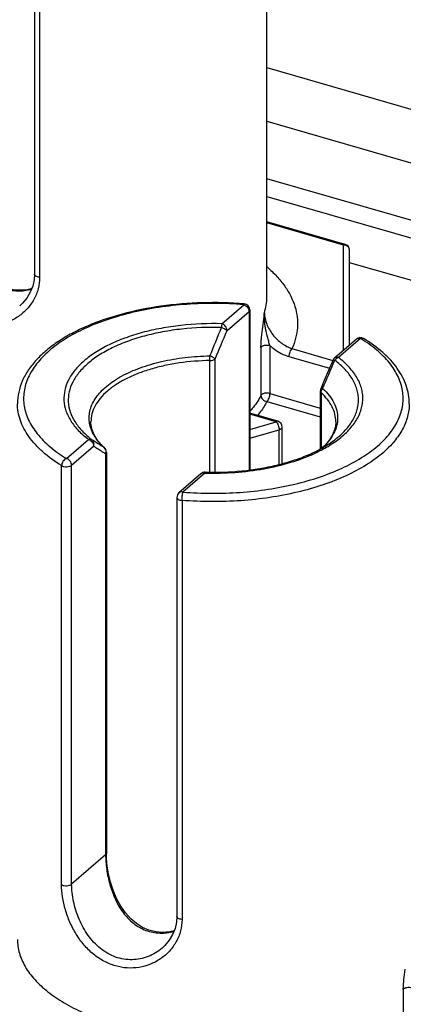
# Model space of a CAD drawing. Header units: millimetres. Extents: x 0 to 420, y 0 to 297.
# Tile 42 of 85: x 150.05 to 156.32, y 82.05 to 98.13. Entities that reach past the tile are written whole.
import ezdxf

# ---------------------------------------------------------------- set-up
doc = ezdxf.new("R2010")
doc.units = ezdxf.units.MM
doc.header["$LTSCALE"] = 23.1
doc.layers.add('0000242733_2_KÖRPERKANTE', color=7, linetype='CONTINUOUS')
doc.layers.add('0000434254_2_KÖRPERKANTE', color=7, linetype='CONTINUOUS')

msp = doc.modelspace()

# ---------------------------------------------------------------- linework, layer by layer
at = {"layer": '0000242733_2_KÖRPERKANTE', "color": 7, "linetype": 'Continuous'}
for p, q in [((154.0878, 97.3479), (158.5131, 96.0704)), ((158.5131, 93.2755), (155.4378, 94.1633))]:
    msp.add_line(p, q, dxfattribs=at)
at = {"layer": '0000242733_2_KÖRPERKANTE', "color": 9, "linetype": 'Continuous'}
for p, q in [((154.0878, 96.4739), (158.5131, 95.1964)), ((158.5131, 94.257), (154.0878, 95.5345)), ((154.0878, 95.2458), (158.5131, 93.9683))]:
    msp.add_line(p, q, dxfattribs=at)
at = {"layer": '0000434254_2_KÖRPERKANTE', "color": 7, "linetype": 'Continuous'}
for p, q in [((154.0878, 93.6004), (154.0878, 102.3472)), ((150.2913, 100.8172), (150.2913, 93.9756)), ((155.3655, 94.4614), (154.0878, 94.8303)), ((155.4378, 92.8199), (155.4378, 94.3653)), ((153.8096, 93.391), (153.8096, 90.7783)), ((155.5494, 92.9166), (155.19, 92.6054)), ((154.9601, 92.0649), (154.9601, 91.1231)), ((154.2655, 91.5747), (153.8096, 91.7063)), ((154.3378, 90.8826), (154.3378, 91.4786)), ((151.466, 91.0657), (151.466, 84.5198)), ((153.0105, 90.7178), (152.6511, 90.4066)), ((152.6166, 90.331), (152.6166, 83.4894))]:
    msp.add_line(p, q, dxfattribs=at)
at = {"layer": '0000434254_2_KÖRPERKANTE', "color": 9, "linetype": 'Continuous'}
for p, q in [((150.3752, 100.7679), (150.3752, 93.9263)), ((155.3378, 94.4519), (154.0878, 94.8128)), ((155.3378, 92.7333), (155.3378, 94.4519)), ((153.3502, 93.1664), (153.7096, 93.4776)), ((153.4369, 93.0548), (153.7962, 93.366)), ((153.7962, 93.366), (153.7962, 90.7765)), ((155.6148, 92.9276), (155.2555, 92.6163)), ((153.9904, 92.7804), (153.9904, 91.9961)), ((154.1373, 92.8115), (154.1373, 92.0272)), ((154.4472, 92.6306), (155.1095, 92.4394)), ((154.4972, 92.7605), (155.1632, 92.5682)), ((153.1577, 90.742), (153.1577, 92.5649)), ((153.2415, 90.7417), (153.2415, 92.5899)), ((154.1373, 92.0272), (154.9601, 91.7897)), ((154.9722, 92.0411), (154.9722, 91.1293)), ((154.0873, 91.8973), (154.9601, 91.6453)), ((154.2378, 91.5652), (153.8096, 91.6888)), ((153.8096, 91.4416), (154.2378, 91.5652)), ((153.8096, 91.2973), (154.2878, 91.4353)), ((154.2878, 90.8689), (154.2878, 91.4353)), ((150.8113, 90.9676), (151.1707, 91.2788)), ((150.8979, 90.856), (151.2573, 91.1672)), ((151.4339, 91.1392), (151.4282, 91.1438)), ((151.4339, 91.1391), (151.4339, 91.1392)), ((151.4526, 91.0407), (151.4526, 84.4948)), ((150.7338, 84.0078), (150.7338, 90.8494)), ((150.8979, 84.0144), (150.8979, 90.856)), ((153.076, 90.7288), (152.7166, 90.4176)), ((153.076, 90.7288), (153.0786, 90.7288)), ((153.076, 90.7288), (153.0786, 90.7288)), ((152.7006, 90.2816), (152.7006, 83.44)), ((151.4526, 84.4948), (150.8979, 84.0144)), ((156.3157, 82.2942), (156.3157, 81.5099))]:
    msp.add_line(p, q, dxfattribs=at)
at = {"layer": '0000434254_2_KÖRPERKANTE', "color": 7, "linetype": 'Continuous'}
for points in [[(150.2461, 93.7397), (150.1751, 93.7221), (150.0586, 93.7125), (149.9451, 93.7217), (149.8357, 93.7491), (149.7309, 93.7941), (149.6314, 93.8566), (149.538, 93.9364), (149.4518, 94.033), (149.3742, 94.145), (149.3068, 94.2699), (149.2512, 94.4022), (149.2079, 94.5365), (149.1761, 94.6688), (149.1551, 94.7957), (149.1436, 94.9137), (149.1407, 95.006)], [(150.2913, 93.9756), (150.285, 93.8836), (150.2621, 93.78), (150.2224, 93.6799), (150.1665, 93.5858), (150.0954, 93.5002), (150.0492, 93.4565)], [(155.1631, 92.5681), (155.094, 92.402), (155.0251, 92.2381), (154.9682, 92.1042)], [(152.5714, 83.2534), (152.5005, 83.2359), (152.3839, 83.2263), (152.2705, 83.2355), (152.161, 83.2629), (152.0562, 83.3079), (151.9567, 83.3704), (151.8633, 83.4502), (151.7771, 83.5468), (151.6995, 83.6588), (151.6321, 83.7836), (151.5765, 83.916), (151.5332, 84.0503), (151.5015, 84.1826), (151.4804, 84.3095), (151.469, 84.4275), (151.466, 84.5198)], [(152.6166, 83.4894), (152.6103, 83.3974), (152.5874, 83.2938), (152.5477, 83.1937), (152.4918, 83.0996), (152.4208, 83.014), (152.3745, 82.9703)]]:
    msp.add_lwpolyline(points, dxfattribs=at)
at = {"layer": '0000434254_2_KÖRPERKANTE', "color": 9, "linetype": 'Continuous'}
for centre, radius, start, end in [((155.3378, 94.3366), 0.1154, 84.43496, 90.00015), ((96.6477, 115.9697), 61.1351, 337.567448, 338.038052), ((106.621, 112.455), 50.6764, 336.92096, 337.49113), ((149.1886, 92.5604), 3.9691, 0.06525, 1.16064), ((119.289, 107.7065), 38.9666, 336.40493, 337.14468), ((155.1679, 92.5661), 0.00518, 147.37684, 157.39755), ((152.0697, 91.8466), 0.9514, 221.06649, 223.46521), ((152.1408, 91.9152), 1.0502, 223.51415, 227.27295), ((151.3759, 91.0821), 0.0809, 44.58088, 49.68677), ((151.3743, 91.0805), 0.0831, 34.70425, 44.5606), ((151.3506, 91.0759), 0.1079, 340.94443, 353.43592), ((151.3545, 91.0754), 0.104, 353.49982, 354.67254)]:
    msp.add_arc(centre, radius, start, end, dxfattribs=at)
at = {"layer": '0000434254_2_KÖRPERKANTE', "color": 7, "linetype": 'Continuous'}
for centre, start, end in [((155.3378, 94.3653), 0, 73.89794), ((153.7096, 93.391), 0, 85.36106), ((155.6149, 92.841), 58.4879, 130.89339), ((155.2555, 92.5298), 130.89475, 157.48462), ((155.0601, 92.0649), 156.87277, 179.99929), ((154.2378, 91.4786), 359.99606, 73.89789), ((151.366, 91.0657), 0.0028, 47.28316), ((153.0759, 90.6422), 88.38809, 130.8924), ((152.7166, 90.331), 130.88654, 180)]:
    msp.add_arc(centre, 0.1, start, end, dxfattribs=at)
at = {"layer": '0000434254_2_KÖRPERKANTE', "color": 9, "linetype": 'Continuous'}
for points, knots in [([(149.1273, 94.981), (149.1273, 94.9424), (149.1305, 94.8629), (149.1484, 94.6994), (149.1919, 94.4919), (149.2789, 94.2521), (149.4048, 94.0345), (149.5462, 93.8844), (149.6782, 93.7946), (149.7847, 93.7445), (149.8971, 93.7126), (150.0129, 93.6997), (150.1294, 93.7056), (150.2057, 93.7214), (150.2431, 93.7319)], [0, 0, 0, 0, 0.0596315, 0.1226846, 0.2539675, 0.3860732, 0.5150662, 0.6396467, 0.7005741, 0.7607852, 0.8205731, 0.8802295, 0.9399935, 1, 1, 1, 1]), ([(150.3752, 93.9263), (150.3752, 93.863), (150.3592, 93.7364), (150.2879, 93.5595), (150.1762, 93.4051), (150.0319, 93.2797), (149.8627, 93.1886), (149.6762, 93.1363), (149.4805, 93.1264), (149.2843, 93.1608), (149.0961, 93.2384), (148.9234, 93.3553), (148.7713, 93.5056), (148.6431, 93.6821), (148.5409, 93.8773), (148.4661, 94.0827), (148.42, 94.2893), (148.4085, 94.4273), (148.4085, 94.494)], [0, 0, 0, 0, 0.0588456, 0.1172589, 0.1757535, 0.2345301, 0.2936439, 0.3531752, 0.4133339, 0.4744773, 0.5370252, 0.6013034, 0.6673923, 0.7350288, 0.8035335, 0.8717283, 0.9378998, 1, 1, 1, 1]), ([(155.3378, 94.4519), (155.3401, 94.4539), (155.3446, 94.4574), (155.3518, 94.461), (155.3589, 94.4625), (155.3634, 94.462), (155.3655, 94.4614)], [0, 0, 0, 0, 0.2986952, 0.5595125, 0.7888426, 1, 1, 1, 1]), ([(155.4378, 94.3653), (155.4378, 94.3759), (155.4331, 94.3976), (155.4133, 94.425), (155.384, 94.4443), (155.3609, 94.4502), (155.349, 94.4514)], [0, 0, 0, 0, 0.2343039, 0.4776143, 0.7337683, 1, 1, 1, 1]), ([(154.0913, 94.093), (154.1468, 94.045), (154.2495, 93.9465), (154.3802, 93.7863), (154.4807, 93.6203), (154.5499, 93.4497), (154.5868, 93.276), (154.5909, 93.1011), (154.5619, 92.927), (154.5219, 92.8152), (154.4972, 92.7605)], [0, 0, 0, 0, 0.1466616, 0.2834784, 0.4116203, 0.5328381, 0.6494529, 0.7642302, 0.8801334, 1, 1, 1, 1]), ([(150.3752, 93.9263), (150.3641, 93.9272), (150.3433, 93.9306), (150.3196, 93.9398), (150.3051, 93.9498), (150.2973, 93.9577), (150.2924, 93.9664), (150.2913, 93.9727), (150.2913, 93.9756)], [0, 0, 0, 0, 0.3205336, 0.5996839, 0.7185324, 0.8229112, 0.9150704, 1, 1, 1, 1]), ([(154.0465, 93.3441), (154.06, 93.3858), (154.0807, 93.4704), (154.0878, 93.5574), (154.0878, 93.6004)], [0, 0, 0, 0, 0.5046895, 1, 1, 1, 1]), ([(153.7096, 93.4776), (153.5546, 93.4902), (153.2435, 93.5034), (152.779, 93.4882), (152.3243, 93.4386), (151.8895, 93.3557), (151.4844, 93.2412), (151.1179, 93.0979), (150.7979, 92.9286), (150.5315, 92.7369), (150.3243, 92.5262), (150.2028, 92.333), (150.1437, 92.1752), (150.118, 92.0579), (150.1101, 91.9399), (150.1203, 91.8219), (150.1484, 91.7048), (150.2106, 91.5472), (150.3359, 91.3547), (150.5471, 91.1452), (150.7178, 91.0249), (150.8113, 90.9676)], [0, 0, 0, 0, 0.0847414, 0.1695752, 0.253062, 0.3338127, 0.4105559, 0.482206, 0.547946, 0.6073347, 0.6604529, 0.7080882, 0.7303866, 0.7520144, 0.7733069, 0.7946231, 0.81632, 0.8387285, 0.8866809, 0.9401919, 1, 1, 1, 1]), ([(153.7177, 93.4907), (153.717, 93.4907), (153.7153, 93.4898), (153.7135, 93.4871), (153.7114, 93.4829), (153.7102, 93.4795), (153.7096, 93.4776)], [0, 0, 0, 0, 0.1270577, 0.3255141, 0.6160999, 1, 1, 1, 1]), ([(153.7096, 93.4776), (153.7214, 93.4742), (153.7445, 93.4625), (153.7805, 93.428), (153.7962, 93.3903), (153.7962, 93.366)], [0, 0, 0, 0, 0.2477484, 0.5090151, 1, 1, 1, 1]), ([(153.7962, 93.366), (153.8001, 93.3694), (153.8068, 93.3768), (153.8096, 93.3865), (153.8096, 93.391)], [0, 0, 0, 0, 0.5392399, 1, 1, 1, 1]), ([(154.0203, 93.1127), (154.0275, 93.1704), (154.037, 93.2475), (154.0447, 93.3247), (154.0465, 93.3441)], [0, 0, 0, 0, 0.7493699, 1, 1, 1, 1]), ([(154.0642, 93.0985), (154.0569, 93.1392), (154.046, 93.2209), (154.0446, 93.3033), (154.0465, 93.3441)], [0, 0, 0, 0, 0.5034085, 1, 1, 1, 1]), ([(154.0465, 93.3441), (154.0465, 93.2815), (154.0683, 93.185), (154.1256, 93.0681), (154.1832, 92.9842), (154.2515, 92.9093), (154.3512, 92.826), (154.4376, 92.78), (154.4972, 92.7605)], [0, 0, 0, 0, 0.2408156, 0.369733, 0.5005614, 0.6308999, 0.7587207, 1, 1, 1, 1]), ([(153.3502, 93.1664), (153.1271, 93.1726), (152.794, 93.1595), (152.3618, 93.0958), (152.0563, 93.0269), (151.7725, 92.9379), (151.5156, 92.8303), (151.2903, 92.7061), (151.1007, 92.5673), (150.9503, 92.4162), (150.8421, 92.2548), (150.7792, 92.0856), (150.7646, 91.9122), (150.7992, 91.7399), (150.8809, 91.5735), (151.0066, 91.416), (151.1123, 91.3234), (151.1707, 91.2788)], [0, 0, 0, 0, 0.171843, 0.2555275, 0.3361445, 0.4126681, 0.4842378, 0.5502201, 0.6102889, 0.6645328, 0.7135882, 0.7587643, 0.8020468, 0.8458248, 0.8923756, 0.9434209, 1, 1, 1, 1]), ([(153.3464, 93.1057), (153.1297, 93.1118), (152.8063, 93.099), (152.3866, 93.0372), (152.0899, 92.9703), (151.8143, 92.8839), (151.5649, 92.7794), (151.3461, 92.6588), (151.162, 92.5241), (151.0159, 92.3773), (150.9108, 92.2206), (150.8497, 92.0562), (150.8356, 91.8878), (150.8691, 91.7205), (150.9484, 91.559), (151.0706, 91.4061), (151.1731, 91.3161), (151.2298, 91.2728)], [0, 0, 0, 0, 0.1718437, 0.255529, 0.3361469, 0.4126718, 0.4842429, 0.5502267, 0.6102968, 0.664542, 0.7135983, 0.7587748, 0.8020573, 0.845835, 0.8923852, 0.9434304, 1, 1, 1, 1]), ([(153.3502, 93.1664), (153.3493, 93.1578), (153.3478, 93.1376), (153.3468, 93.1174), (153.3463, 93.1057)], [0, 0, 0, 0, 0.4240963, 1, 1, 1, 1]), ([(153.3463, 93.1057), (153.3559, 93.1021), (153.3746, 93.0942), (153.4001, 93.0814), (153.421, 93.0685), (153.4326, 93.0594), (153.4368, 93.0548)], [0, 0, 0, 0, 0.2969408, 0.5786093, 0.8197247, 1, 1, 1, 1]), ([(153.4368, 93.0548), (153.4368, 93.0791), (153.4211, 93.1168), (153.3851, 93.1513), (153.3621, 93.163), (153.3502, 93.1664)], [0, 0, 0, 0, 0.4910804, 0.7523016, 1, 1, 1, 1]), ([(153.9904, 92.7804), (153.9904, 92.8067), (153.9927, 92.8611), (154.0025, 92.9719), (154.0132, 93.0562), (154.0203, 93.1127)], [0, 0, 0, 0, 0.236406, 0.4885387, 1, 1, 1, 1]), ([(154.1373, 92.8115), (154.1299, 92.8346), (154.116, 92.8816), (154.0898, 92.9769), (154.073, 93.0495), (154.0642, 93.0985)], [0, 0, 0, 0, 0.2457433, 0.4967682, 1, 1, 1, 1]), ([(152.7166, 90.4176), (152.8715, 90.405), (153.1827, 90.3918), (153.6472, 90.407), (154.1019, 90.4566), (154.5367, 90.5395), (154.9418, 90.654), (155.3083, 90.7973), (155.6282, 90.9666), (155.8947, 91.1583), (156.1019, 91.369), (156.2234, 91.5622), (156.2825, 91.72), (156.3082, 91.8373), (156.316, 91.9553), (156.3059, 92.0733), (156.2778, 92.1904), (156.2156, 92.3479), (156.118, 92.4978), (155.9934, 92.6365), (155.8401, 92.7775), (155.7084, 92.8703), (155.6148, 92.9276)], [0, 0, 0, 0, 0.0847363, 0.1695649, 0.2530466, 0.3337923, 0.4105309, 0.4821766, 0.5479126, 0.6072977, 0.6604127, 0.7080451, 0.7303421, 0.7519685, 0.7732598, 0.7945746, 0.8162703, 0.8386774, 0.8866268, 0.9126546, 0.9401951, 1, 1, 1, 1]), ([(155.5494, 92.9166), (155.5534, 92.9201), (155.5628, 92.9261), (155.585, 92.9327), (155.6033, 92.9309), (155.6149, 92.9276)], [0, 0, 0, 0, 0.2340351, 0.4759038, 1, 1, 1, 1]), ([(155.6149, 92.9276), (155.6237, 92.9312), (155.6377, 92.9344), (155.6557, 92.9318), (155.6636, 92.9284), (155.6671, 92.9263)], [0, 0, 0, 0, 0.5291712, 0.7691208, 1, 1, 1, 1]), ([(153.9904, 92.7804), (153.9948, 92.7891), (154.008, 92.7999), (154.0288, 92.8092), (154.0562, 92.8168), (154.0932, 92.8197), (154.1231, 92.8156), (154.1373, 92.8115)], [0, 0, 0, 0, 0.1848357, 0.3025352, 0.4341191, 0.7201032, 1, 1, 1, 1]), ([(154.1373, 92.8115), (154.1601, 92.7901), (154.2521, 92.7128), (154.3617, 92.6553), (154.4472, 92.6306)], [0, 0, 0, 0, 0.259467, 1, 1, 1, 1]), ([(151.1881, 91.5607), (151.1837, 91.5944), (151.1816, 91.6632), (151.1996, 91.7663), (151.2384, 91.8677), (151.2971, 91.9661), (151.3751, 92.0606), (151.4714, 92.1506), (151.5851, 92.2351), (151.7638, 92.3429), (152.0243, 92.4571), (152.374, 92.5578), (152.7566, 92.6221), (153.0218, 92.6389), (153.1566, 92.6408)], [0, 0, 0, 0, 0.0413565, 0.0831522, 0.12657, 0.1726078, 0.2220098, 0.2752587, 0.3326015, 0.3940882, 0.528825, 0.6773, 0.8358529, 1, 1, 1, 1]), ([(153.2415, 92.5899), (153.2397, 92.592), (153.2354, 92.5963), (153.2246, 92.6051), (153.2074, 92.6165), (153.1835, 92.6294), (153.166, 92.637), (153.1568, 92.6408)], [0, 0, 0, 0, 0.083028, 0.1820109, 0.4219347, 0.7021329, 1, 1, 1, 1]), ([(154.4972, 92.7605), (154.4896, 92.7539), (154.4759, 92.736), (154.4606, 92.7041), (154.4501, 92.668), (154.4472, 92.6428), (154.4472, 92.6306)], [0, 0, 0, 0, 0.2111363, 0.4683816, 0.7425409, 1, 1, 1, 1]), ([(155.1661, 91.2151), (155.2367, 91.2622), (155.3647, 91.3607), (155.5188, 91.5318), (155.6047, 91.6879), (155.6423, 91.8143), (155.6557, 91.9083), (155.6544, 92.0025), (155.6387, 92.0964), (155.6087, 92.1892), (155.5645, 92.2804), (155.5066, 92.3695), (155.4089, 92.4881), (155.3199, 92.5672), (155.2555, 92.6163)], [0, 0, 0, 0, 0.147937, 0.2799577, 0.3986071, 0.4545054, 0.509094, 0.563288, 0.6180314, 0.674228, 0.7326813, 0.794058, 0.8588682, 1, 1, 1, 1]), ([(155.2555, 92.6164), (155.2439, 92.6197), (155.2257, 92.6215), (155.2034, 92.6149), (155.1941, 92.6089), (155.19, 92.6054)], [0, 0, 0, 0, 0.5240957, 0.7659648, 1, 1, 1, 1]), ([(155.1963, 92.5716), (155.2002, 92.5769), (155.2163, 92.5959), (155.238, 92.6107), (155.2555, 92.6164)], [0, 0, 0, 0, 0.2617658, 1, 1, 1, 1]), ([(153.1577, 92.5649), (152.9897, 92.5626), (152.7405, 92.5436), (152.4183, 92.4859), (152.1921, 92.4283), (151.9823, 92.357), (151.7922, 92.2729), (151.6247, 92.1774), (151.5255, 92.1038), (151.481, 92.0653)], [0, 0, 0, 0, 0.2829423, 0.4196696, 0.5510772, 0.6757871, 0.7926574, 0.9008616, 1, 1, 1, 1]), ([(153.1577, 92.5649), (153.174, 92.5652), (153.1977, 92.5682), (153.2254, 92.5787), (153.2368, 92.5859), (153.2415, 92.5899)], [0, 0, 0, 0, 0.5507679, 0.7926004, 1, 1, 1, 1]), ([(155.1488, 91.2379), (155.2133, 91.2835), (155.3298, 91.3787), (155.4686, 91.5429), (155.5441, 91.6917), (155.5757, 91.8117), (155.5856, 91.9009), (155.5821, 91.9903), (155.5652, 92.0791), (155.535, 92.167), (155.4759, 92.285), (155.3672, 92.4277), (155.2575, 92.5249), (155.1963, 92.5716)], [0, 0, 0, 0, 0.1459517, 0.2765151, 0.3944581, 0.4503185, 0.5050724, 0.559609, 0.6148332, 0.6716017, 0.7306708, 0.8578742, 1, 1, 1, 1]), ([(155.1635, 92.5689), (155.1644, 92.5702), (155.1681, 92.5725), (155.1752, 92.5736), (155.185, 92.5733), (155.1923, 92.5723), (155.1963, 92.5716)], [0, 0, 0, 0, 0.1427211, 0.3512154, 0.6377793, 1, 1, 1, 1]), ([(151.481, 92.0653), (151.4395, 92.0294), (151.3649, 91.9549), (151.2785, 91.8301), (151.2252, 91.6995), (151.2131, 91.6092), (151.2131, 91.5653)], [0, 0, 0, 0, 0.2820593, 0.5383205, 0.774664, 1, 1, 1, 1]), ([(153.9904, 91.9961), (153.979, 91.9736), (153.9279, 91.8811), (153.8637, 91.7961), (153.8102, 91.7361)], [0, 0, 0, 0, 0.2392818, 1, 1, 1, 1]), ([(154.1373, 92.0272), (154.1231, 92.0313), (154.0932, 92.0354), (154.0562, 92.0326), (154.0288, 92.025), (154.008, 92.0157), (153.9948, 92.0049), (153.9904, 91.9961)], [0, 0, 0, 0, 0.2798968, 0.5658809, 0.6974647, 0.8151643, 1, 1, 1, 1]), ([(153.9904, 91.9961), (153.9904, 91.9845), (153.9959, 91.9603), (154.0176, 91.9294), (154.0492, 91.9067), (154.0745, 91.8989), (154.0873, 91.8973)], [0, 0, 0, 0, 0.2328327, 0.4816261, 0.7409284, 1, 1, 1, 1]), ([(154.0873, 91.8973), (154.0949, 91.9039), (154.1086, 91.9218), (154.1239, 91.9537), (154.1344, 91.9898), (154.1373, 92.015), (154.1373, 92.0272)], [0, 0, 0, 0, 0.2111493, 0.4684358, 0.7426147, 1, 1, 1, 1]), ([(154.9601, 92.0649), (154.9601, 92.0607), (154.9626, 92.0515), (154.9686, 92.0444), (154.9722, 92.0411)], [0, 0, 0, 0, 0.4639218, 1, 1, 1, 1]), ([(154.9979, 92.1093), (154.9942, 92.1098), (154.9873, 92.1104), (154.9773, 92.1102), (154.9696, 92.1075), (154.9682, 92.1042)], [0, 0, 0, 0, 0.3639897, 0.6499369, 1, 1, 1, 1]), ([(154.9722, 92.0411), (154.9722, 92.053), (154.9773, 92.0777), (154.99, 92.0993), (154.9979, 92.1093)], [0, 0, 0, 0, 0.481444, 1, 1, 1, 1]), ([(155.2131, 91.5653), (155.2131, 91.6068), (155.2023, 91.6921), (155.1546, 91.8159), (155.0771, 91.9349), (155.0097, 92.0064), (154.9722, 92.0411)], [0, 0, 0, 0, 0.2273504, 0.4647131, 0.720364, 1, 1, 1, 1]), ([(154.998, 92.1093), (155.0362, 92.0739), (155.105, 92.0008), (155.1839, 91.8793), (155.2321, 91.7527), (155.2478, 91.6232), (155.2304, 91.4938), (155.1806, 91.3674), (155.1001, 91.2462), (155.0305, 91.1734), (154.9918, 91.1381)], [0, 0, 0, 0, 0.1396237, 0.2672054, 0.3856409, 0.4991349, 0.6127625, 0.7315721, 0.8597118, 1, 1, 1, 1]), ([(150.7338, 90.8494), (150.6252, 90.9159), (150.4734, 91.0246), (150.3015, 91.1924), (150.1978, 91.3195), (150.116, 91.4508), (150.0569, 91.5855), (150.0211, 91.7226), (150.0131, 91.8153), (150.0131, 91.861)], [0, 0, 0, 0, 0.2948226, 0.4290478, 0.5549867, 0.673536, 0.7860126, 0.8941431, 1, 1, 1, 1]), ([(154.0873, 91.8973), (154.0774, 91.8777), (154.0338, 91.7977), (153.9806, 91.723), (153.9364, 91.6697)], [0, 0, 0, 0, 0.2410498, 1, 1, 1, 1]), ([(156.4131, 91.861), (156.4131, 91.826), (156.4084, 91.7556), (156.3804, 91.614), (156.3085, 91.4372), (156.1702, 91.2376), (156.0508, 91.1185), (155.9844, 91.061)], [0, 0, 0, 0, 0.1121386, 0.2256993, 0.4619293, 0.71807, 1, 1, 1, 1]), ([(151.3524, 91.2216), (151.3087, 91.2719), (151.2522, 91.3532), (151.205, 91.4717), (151.1919, 91.5312), (151.1881, 91.5607)], [0, 0, 0, 0, 0.5241346, 0.7663461, 1, 1, 1, 1]), ([(154.2655, 91.5747), (154.2634, 91.5753), (154.2589, 91.5757), (154.2518, 91.5742), (154.2446, 91.5706), (154.2401, 91.5672), (154.2378, 91.5652)], [0, 0, 0, 0, 0.2111546, 0.4404819, 0.7013031, 1, 1, 1, 1]), ([(154.2378, 91.5652), (154.2453, 91.5586), (154.2591, 91.5407), (154.2744, 91.5089), (154.2848, 91.4727), (154.2878, 91.4475), (154.2878, 91.4353)], [0, 0, 0, 0, 0.211035, 0.468231, 0.7424492, 1, 1, 1, 1]), ([(154.2878, 91.4353), (154.2949, 91.4373), (154.3078, 91.4421), (154.324, 91.4522), (154.3349, 91.4644), (154.3378, 91.4741), (154.3378, 91.4786)], [0, 0, 0, 0, 0.3160375, 0.5862422, 0.809351, 1, 1, 1, 1]), ([(151.2298, 91.2728), (151.2259, 91.2756), (151.2172, 91.2801), (151.197, 91.2845), (151.1809, 91.2822), (151.1707, 91.2788)], [0, 0, 0, 0, 0.2329988, 0.4745755, 1, 1, 1, 1]), ([(151.1707, 91.2788), (151.1825, 91.2754), (151.2056, 91.2637), (151.2416, 91.2293), (151.2573, 91.1916), (151.2573, 91.1672)], [0, 0, 0, 0, 0.2476988, 0.5089197, 1, 1, 1, 1]), ([(151.4283, 91.1437), (151.4115, 91.1541), (151.3446, 91.1959), (151.2787, 91.2395), (151.2298, 91.2728)], [0, 0, 0, 0, 0.2495534, 1, 1, 1, 1]), ([(151.2573, 91.1672), (151.2607, 91.1768), (151.2648, 91.1967), (151.262, 91.2265), (151.2504, 91.2532), (151.2373, 91.2673), (151.2298, 91.2728)], [0, 0, 0, 0, 0.2618291, 0.5155866, 0.7607672, 1, 1, 1, 1]), ([(151.4526, 91.0407), (151.4361, 91.0507), (151.3702, 91.0917), (151.3055, 91.1344), (151.2573, 91.1672)], [0, 0, 0, 0, 0.2488598, 1, 1, 1, 1]), ([(154.8671, 91.0497), (154.8941, 91.0622), (154.9968, 91.1116), (155.096, 91.1684), (155.1661, 91.2151)], [0, 0, 0, 0, 0.2608993, 1, 1, 1, 1]), ([(151.4426, 91.1279), (151.4487, 91.1191), (151.4577, 91.0988), (151.4591, 91.0767), (151.4581, 91.0657)], [0, 0, 0, 0, 0.4905889, 1, 1, 1, 1]), ([(151.4526, 91.0407), (151.4566, 91.0441), (151.4632, 91.0515), (151.466, 91.0613), (151.466, 91.0657)], [0, 0, 0, 0, 0.539241, 1, 1, 1, 1]), ([(155.9844, 91.061), (155.8993, 90.9874), (155.7061, 90.8483), (155.3759, 90.6736), (154.9975, 90.5256), (154.5793, 90.4075), (154.1306, 90.3219), (153.6612, 90.2707), (153.1817, 90.255), (152.8605, 90.2687), (152.7006, 90.2816)], [0, 0, 0, 0, 0.0977872, 0.2060293, 0.324004, 0.4503645, 0.5833236, 0.7207877, 0.8604702, 1, 1, 1, 1]), ([(153.0786, 90.7288), (153.2408, 90.7243), (153.5624, 90.7314), (154.0314, 90.789), (154.4686, 90.8914), (154.7411, 90.9917), (154.8671, 91.0497)], [0, 0, 0, 0, 0.2658035, 0.5259105, 0.772804, 1, 1, 1, 1]), ([(150.8113, 90.9676), (150.8005, 90.9632), (150.7796, 90.9495), (150.7551, 90.9207), (150.7384, 90.8864), (150.7338, 90.8614), (150.7338, 90.8494)], [0, 0, 0, 0, 0.2363361, 0.4953284, 0.7569006, 1, 1, 1, 1]), ([(150.7338, 90.8494), (150.7393, 90.846), (150.7518, 90.8402), (150.7803, 90.8322), (150.8189, 90.8294), (150.8569, 90.8351), (150.8829, 90.8454), (150.8935, 90.8522), (150.8979, 90.856)], [0, 0, 0, 0, 0.1121173, 0.2384411, 0.5140034, 0.7816057, 0.8988703, 1, 1, 1, 1]), ([(150.8979, 90.856), (150.8979, 90.8804), (150.8822, 90.9181), (150.8462, 90.9525), (150.8231, 90.9642), (150.8113, 90.9676)], [0, 0, 0, 0, 0.4910803, 0.752301, 1, 1, 1, 1]), ([(153.0105, 90.7178), (153.0145, 90.7213), (153.0239, 90.7273), (153.0461, 90.7339), (153.0644, 90.7321), (153.0759, 90.7288)], [0, 0, 0, 0, 0.2340355, 0.475905, 1, 1, 1, 1]), ([(153.0759, 90.7288), (153.0761, 90.7307), (153.0765, 90.734), (153.0773, 90.7384), (153.0778, 90.7406), (153.0784, 90.7422), (153.0787, 90.7422)], [0, 0, 0, 0, 0.422556, 0.7315798, 0.922574, 1, 1, 1, 1]), ([(152.7166, 90.4176), (152.705, 90.4209), (152.6867, 90.4227), (152.6645, 90.4161), (152.6552, 90.4101), (152.6511, 90.4066)], [0, 0, 0, 0, 0.5241049, 0.7659736, 1, 1, 1, 1]), ([(152.7006, 90.2816), (152.7006, 90.294), (152.7015, 90.3192), (152.7048, 90.3561), (152.7096, 90.3892), (152.7139, 90.4093), (152.7166, 90.4176)], [0, 0, 0, 0, 0.2689049, 0.5526885, 0.8090043, 1, 1, 1, 1]), ([(152.6166, 90.331), (152.6166, 90.328), (152.6177, 90.3218), (152.6226, 90.3131), (152.6304, 90.3052), (152.6449, 90.2952), (152.6686, 90.286), (152.6894, 90.2826), (152.7006, 90.2816)], [0, 0, 0, 0, 0.0849296, 0.1770888, 0.2814676, 0.4003161, 0.6794664, 1, 1, 1, 1]), ([(151.466, 84.5198), (151.466, 84.5153), (151.4632, 84.5056), (151.4566, 84.4982), (151.4526, 84.4948)], [0, 0, 0, 0, 0.4607765, 1, 1, 1, 1]), ([(151.4526, 84.4948), (151.4526, 84.4562), (151.4558, 84.3767), (151.4737, 84.2132), (151.5173, 84.0056), (151.6043, 83.7659), (151.7301, 83.5483), (151.8715, 83.3981), (152.0035, 83.3084), (152.11, 83.2583), (152.2224, 83.2264), (152.3383, 83.2135), (152.4547, 83.2194), (152.531, 83.2351), (152.5684, 83.2457)], [0, 0, 0, 0, 0.0596315, 0.1226846, 0.2539675, 0.3860732, 0.5150662, 0.6396467, 0.7005741, 0.7607852, 0.8205731, 0.8802295, 0.9399935, 1, 1, 1, 1]), ([(150.7338, 84.0078), (150.7393, 84.0044), (150.7518, 83.9986), (150.7803, 83.9906), (150.8189, 83.9878), (150.8569, 83.9935), (150.8829, 84.0038), (150.8935, 84.0106), (150.8979, 84.0144)], [0, 0, 0, 0, 0.1121167, 0.2384397, 0.5140005, 0.7816022, 0.8988673, 1, 1, 1, 1]), ([(152.7006, 83.44), (152.7006, 83.3768), (152.6845, 83.2502), (152.6132, 83.0733), (152.5015, 82.9188), (152.3572, 82.7935), (152.188, 82.7024), (152.0015, 82.6501), (151.8058, 82.6402), (151.6096, 82.6746), (151.4215, 82.7522), (151.2487, 82.8691), (151.0966, 83.0194), (150.9684, 83.1959), (150.8662, 83.3911), (150.7915, 83.5965), (150.7454, 83.8031), (150.7338, 83.9411), (150.7338, 84.0078)], [0, 0, 0, 0, 0.0588456, 0.1172589, 0.1757535, 0.2345301, 0.2936439, 0.3531752, 0.4133339, 0.4744773, 0.5370252, 0.6013034, 0.6673923, 0.7350288, 0.8035335, 0.8717283, 0.9378998, 1, 1, 1, 1]), ([(152.3745, 82.9703), (152.3411, 82.9413), (152.269, 82.8889), (152.149, 82.8297), (152.0199, 82.7918), (151.8853, 82.7772), (151.7489, 82.7873), (151.6148, 82.8223), (151.4866, 82.8814), (151.3265, 82.9904), (151.1912, 83.1374), (151.0843, 83.3068), (151.0173, 83.4442), (150.9647, 83.587), (150.9267, 83.7317), (150.9035, 83.8744), (150.8979, 83.9686), (150.8979, 84.0144)], [0, 0, 0, 0, 0.0582986, 0.116798, 0.1755291, 0.2346068, 0.294242, 0.354715, 0.4163119, 0.4792442, 0.6089338, 0.6756129, 0.7428389, 0.8099102, 0.8758928, 0.939652, 1, 1, 1, 1]), ([(152.7006, 83.44), (152.6894, 83.441), (152.6686, 83.4444), (152.6449, 83.4536), (152.6304, 83.4636), (152.6226, 83.4715), (152.6177, 83.4802), (152.6166, 83.4864), (152.6166, 83.4894)], [0, 0, 0, 0, 0.3205336, 0.5996839, 0.7185324, 0.8229112, 0.9150704, 1, 1, 1, 1]), ([(150.8631, 81.2522), (150.7366, 81.3042), (150.4986, 81.4154), (150.1778, 81.613), (149.9133, 81.8313), (149.7102, 82.0671), (149.5938, 82.2795), (149.5387, 82.4517), (149.5157, 82.5798), (149.5105, 82.7085), (149.5233, 82.837), (149.5538, 82.9646), (149.5853, 83.0472), (149.6037, 83.088)], [0, 0, 0, 0, 0.164326, 0.3150026, 0.4516185, 0.574861, 0.686849, 0.7398488, 0.791587, 0.8427549, 0.8940762, 0.9462728, 1, 1, 1, 1]), ([(150.0131, 83.1141), (150.0131, 83.0765), (150.0185, 83.0005), (150.0426, 82.8876), (150.0827, 82.776), (150.1586, 82.6261), (150.2951, 82.4444), (150.5119, 82.2465), (150.781, 82.0663), (151.0971, 81.9069), (151.4544, 81.7712), (151.8461, 81.6617), (152.2644, 81.5806), (152.7014, 81.5294), (153.1484, 81.5092), (153.5966, 81.5204), (154.0374, 81.5627), (154.4619, 81.6353), (154.8621, 81.7368), (155.1157, 81.8253), (155.2363, 81.8745)], [0, 0, 0, 0, 0.0190144, 0.0383084, 0.0581435, 0.0787506, 0.1229477, 0.1720123, 0.2263748, 0.2859896, 0.3504571, 0.4191164, 0.4911166, 0.5654719, 0.6411089, 0.7169086, 0.7917462, 0.8645309, 0.9342462, 1, 1, 1, 1]), ([(156.3157, 82.2942), (156.3157, 82.3205), (156.318, 82.3748), (156.3278, 82.4857), (156.3385, 82.57), (156.3456, 82.6265)], [0, 0, 0, 0, 0.236406, 0.4885387, 1, 1, 1, 1]), ([(156.3157, 82.2942), (156.3201, 82.3029), (156.3333, 82.3137), (156.3541, 82.323), (156.3815, 82.3306), (156.4185, 82.3335), (156.4484, 82.3294), (156.4626, 82.3253)], [0, 0, 0, 0, 0.1848357, 0.3025352, 0.4341191, 0.7201032, 1, 1, 1, 1])]:
    msp.add_open_spline(points, degree=3, knots=knots, dxfattribs=at)
at = {"layer": '0000434254_2_KÖRPERKANTE', "color": 7, "linetype": 'Continuous'}
for points, knots in [([(153.7177, 93.4907), (153.4905, 93.5091), (153.0358, 93.5207), (152.3668, 93.4658), (151.831, 93.3599), (151.4321, 93.2392), (151.1584, 93.1348), (150.9077, 93.0156), (150.6829, 92.8829), (150.4862, 92.7376), (150.3199, 92.5806), (150.1862, 92.4128), (150.0876, 92.2354), (150.0269, 92.0505), (150.0131, 91.9235), (150.0131, 91.861)], [0, 0, 0, 0, 0.1549141, 0.308443, 0.4554434, 0.5250967, 0.5915334, 0.6544053, 0.7134948, 0.7687458, 0.8202967, 0.8685083, 0.9139726, 0.9574911, 1, 1, 1, 1]), ([(156.4131, 91.861), (156.4131, 91.9107), (156.4045, 92.0111), (156.3661, 92.159), (156.3034, 92.3029), (156.2174, 92.4417), (156.1094, 92.5743), (155.933, 92.747), (155.7778, 92.8584), (155.6671, 92.9263)], [0, 0, 0, 0, 0.1098528, 0.2213477, 0.3360921, 0.4555202, 0.5808644, 0.7130575, 1, 1, 1, 1]), ([(151.4339, 91.1392), (151.3986, 91.1718), (151.3361, 91.238), (151.265, 91.3464), (151.2226, 91.4557), (151.2131, 91.5297), (151.2131, 91.5653)], [0, 0, 0, 0, 0.2924003, 0.5514136, 0.7834133, 1, 1, 1, 1]), ([(155.2131, 91.5653), (155.2131, 91.5296), (155.2035, 91.4554), (155.1609, 91.3458), (155.0895, 91.2372), (155.0267, 91.1709), (154.9912, 91.1382)], [0, 0, 0, 0, 0.216473, 0.4484245, 0.7074729, 1, 1, 1, 1]), ([(153.0787, 90.7422), (153.2788, 90.7365), (153.5777, 90.7467), (153.9673, 90.798), (154.2451, 90.854), (154.506, 90.9267), (154.7456, 91.0148), (154.9599, 91.1167), (155.0896, 91.196), (155.1488, 91.2379)], [0, 0, 0, 0, 0.2779106, 0.4137863, 0.5453419, 0.6710317, 0.7894572, 0.8994214, 1, 1, 1, 1])]:
    msp.add_open_spline(points, degree=3, knots=knots, dxfattribs=at)

doc.saveas('drawing.dxf')
